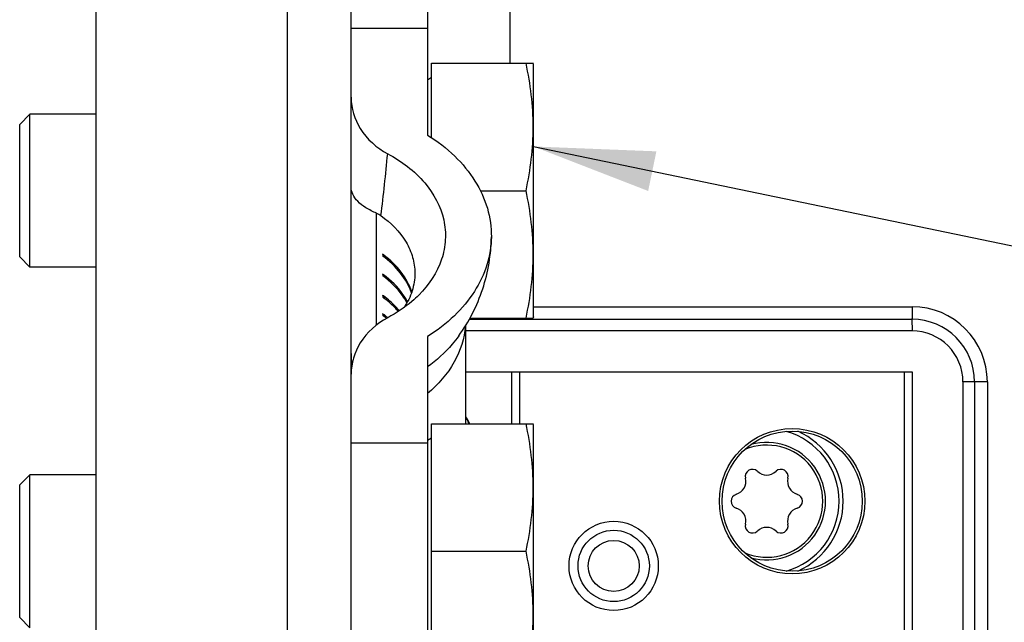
# Model space of a CAD drawing. Header units: inches. Extents: x 0 to 117, y 0 to 83.
# Tile 29 of 83: x 46.254 to 47.774, y 70.174 to 71.104. Entities that reach past the tile are written whole.
import ezdxf

# ---------------------------------------------------------------- set-up
doc = ezdxf.new("R2010")
doc.units = ezdxf.units.IN
doc.header["$LTSCALE"] = 6.431102
doc.header["$MEASUREMENT"] = 0
doc.layers.get('0').update_dxf_attribs({"linetype": 'CONTINUOUS'})
doc.layers.add('02___PRT_ALL_AXES', color=7, linetype='CONTINUOUS')
doc.styles.get("Standard").update_dxf_attribs({"font": 'txt', "width": 0.8})
doc.dimstyles.get("Standard").update_dxf_attribs({"dimtxt": 0.78125, "dimasz": 0.1875, "dimexe": 0.18, "dimexo": 0.0625, "dimgap": 0.09, "dimtad": 1, "dimdec": 1, "dimzin": 4, "dimdsep": 46, "dimtxsty": 'STANDARD', "dimblk": '_FILLED', "dimblk1": '_FILLED', "dimblk2": '_FILLED', "dimcen": 0.09, "dimadec": 0, "dimazin": 0, "dimtp": 0.1, "dimtm": 0.1, "dimtfac": 1, "dimtdec": 1, "dimtofl": 0, "dimtmove": 0, "dimatfit": 3, "dimldrblk": '_FILLED', "dimfxl": 1, "dimtolj": 1, "dimtzin": 4, "dimarcsym": 0})

# ---------------------------------------------------------------- blocks, each defined once
blk = doc.blocks.new('_FILLED')
at = {"color": 0, "linetype": 'BYBLOCK'}
blk.add_solid([(0, 0), (-1, 0.1667), (-1, -0.1667)], dxfattribs=at)

msp = doc.modelspace()

# ---------------------------------------------------------------- linework, layer by layer
at = {"color": 7, "linetype": 'CONTINUOUS'}
for p, q in [((46.7655, 63.3143), (46.7655, 75.02)), ((46.6671, 63.8916), (46.6671, 74.4428)), ((46.3718, 63.99), (46.3718, 74.3443)), ((47.0106, 71.118), (47.0106, 71.0373)), ((47.047, 70.6612), (47.6319, 70.6612)), ((47.0104, 70.6435), (47.0103, 70.6418)), ((46.9479, 70.6416), (47.0352, 70.6418)), ((47.0352, 70.6418), (47.6316, 70.6418)), ((46.9427, 70.5609), (47.6317, 70.5609)), ((47.0136, 70.4805), (47.0136, 70.5609)), ((47.6199, 68.5609), (47.6199, 70.5609)), ((47.6317, 70.5609), (47.6317, 68.5609)), ((47.748, 70.5451), (47.7283, 70.5451)), ((47.7283, 70.5451), (47.7283, 68.5766)), ((47.748, 70.5451), (47.748, 68.5766))]:
    msp.add_line(p, q, dxfattribs=at)
for centre, radius in [((47.4466, 70.3609), 0.1122), ((47.4466, 70.3609), 0.1083), ((47.171, 70.2609), 0.0689), ((47.171, 70.2609), 0.0551), ((47.171, 70.2609), 0.0394)]:
    msp.add_circle(centre, radius, dxfattribs=at)
for centre, radius, start, end in [((47.6319, 70.5451), 0.1161, 0.001, 89.9988), ((47.6316, 70.5451), 0.0967, 0.0012, 89.9638)]:
    msp.add_arc(centre, radius, start, end, dxfattribs=at)
msp.add_open_spline([(47.6319, 70.6612), (47.6319, 70.657), (47.6318, 70.6505), (47.6318, 70.6441), (47.6316, 70.6418)], degree=3, knots=[0, 0, 0, 0, 0.652597, 1, 1, 1, 1], dxfattribs=at)
at = {"layer": '02___PRT_ALL_AXES', "color": 7, "linetype": 'CONTINUOUS'}
for p, q in [((46.8836, 71.1378), (46.8836, 70.9264)), ((46.8836, 71.091), (46.7655, 71.091)), ((47.047, 71.0353), (47.0462, 71.0377)), ((46.8895, 70.9225), (46.8895, 71.0373)), ((46.8895, 71.0373), (47.0463, 71.0373)), ((47.047, 70.6456), (47.047, 71.0353)), ((46.8895, 71.0152), (46.8836, 71.0113)), ((46.2537, 70.9428), (46.2695, 70.9585)), ((46.2695, 70.7223), (46.2695, 70.9585)), ((46.3718, 70.9585), (46.2695, 70.9585)), ((46.2537, 70.738), (46.2537, 70.9428)), ((46.9651, 70.8404), (47.0352, 70.8404)), ((46.8049, 70.633), (46.8049, 70.8056)), ((46.2537, 70.738), (46.2695, 70.7223)), ((46.8143, 70.7423), (46.8143, 70.7395)), ((46.8143, 70.7395), (46.8179, 70.7395)), ((46.3718, 70.7223), (46.2695, 70.7223)), ((46.8143, 70.7117), (46.8143, 70.7089)), ((46.8143, 70.7089), (46.8179, 70.7089)), ((46.8143, 70.6788), (46.8143, 70.676)), ((46.8143, 70.676), (46.8179, 70.676)), ((46.8143, 70.6504), (46.8143, 70.6476)), ((46.8143, 70.6476), (46.8179, 70.6476)), ((46.949, 70.6436), (47.0463, 70.6436)), ((47.047, 70.6456), (47.0462, 70.6432)), ((46.9427, 70.4814), (46.9427, 70.6326)), ((47.6316, 70.6418), (47.6317, 70.6239)), ((46.8836, 70.6152), (46.8836, 69.9862)), ((47.6317, 70.6239), (46.9427, 70.6239)), ((47.0254, 70.5609), (47.0254, 70.4805)), ((47.7283, 70.5451), (47.7104, 70.5451)), ((47.7104, 70.5451), (47.7104, 68.5766)), ((46.8895, 70.0868), (46.8895, 70.4805)), ((46.8895, 70.4805), (47.0463, 70.4805)), ((47.047, 70.4785), (47.0462, 70.4809)), ((47.047, 70.0888), (47.047, 70.4785)), ((46.8836, 70.4507), (46.7655, 70.4507)), ((46.8895, 70.4584), (46.8836, 70.4545)), ((46.2537, 70.386), (46.2695, 70.4017)), ((46.2695, 70.1655), (46.2695, 70.4017)), ((46.3718, 70.4017), (46.2695, 70.4017)), ((46.2537, 70.1813), (46.2537, 70.386)), ((46.8895, 70.2836), (47.0352, 70.2836)), ((46.2537, 70.1813), (46.2695, 70.1655))]:
    msp.add_line(p, q, dxfattribs=at)
for centre, radius, start, end in [((43.8432, 71.1738), 2.9916, 352.858, 354.6996), ((46.7206, 70.6145), 0.1584, 53.1524, 53.7715), ((46.7206, 70.5838), 0.1584, 53.1524, 53.7715), ((46.7206, 70.551), 0.1584, 53.1524, 53.7715), ((46.7206, 70.5226), 0.1584, 53.1524, 53.7715), ((46.7222, 70.522), 0.1558, 51.0614, 53.7811), ((46.7228, 70.5255), 0.1548, 50.9235, 53.1588), ((46.7254, 70.5287), 0.1507, 50.0631, 50.9174), ((46.8725, 70.5891), 0.107, 180.0185, 189.1031), ((46.7101, 70.3495), 0.2725, 29.7278, 31.3732), ((46.8006, 70.4128), 0.162, 25.8021, 28.6843), ((46.8149, 70.4814), 0.1278, 359.5835, 360), ((46.8039, 70.4144), 0.1583, 24.6699, 25.795), ((46.7107, 70.3499), 0.2718, 28.7191, 29.7273), ((47.4073, 70.3609), 0.1119, 285.4928, 74.5072), ((47.4073, 70.3609), 0.1181, 294.0107, 65.9893), ((47.4073, 70.3609), 0.0866, 246.9899, 113.0101), ((47.4073, 70.3609), 0.0908, 254.3969, 105.6031), ((47.3852, 70.3991), 0.011, 46.23, 193.77), ((47.4073, 70.4221), 0.0208, 226.23, 313.77), ((47.4293, 70.3991), 0.011, 346.23, 133.77), ((47.3543, 70.3915), 0.0208, 286.23, 13.77), ((47.4603, 70.3915), 0.0208, 166.23, 253.77), ((47.3632, 70.3609), 0.011, 106.23, 253.77), ((47.4514, 70.3609), 0.011, 286.23, 73.77), ((47.3543, 70.3303), 0.0208, 346.23, 73.77), ((47.4603, 70.3303), 0.0208, 106.23, 193.77), ((47.3852, 70.3227), 0.011, 166.23, 313.77), ((47.4293, 70.3227), 0.011, 226.23, 13.77), ((47.4073, 70.2997), 0.0208, 46.23, 133.77)]:
    msp.add_arc(centre, radius, start, end, dxfattribs=at)
msp.add_ellipse((47.6317, 70.5451), major_axis=(-0.0005, 0.0787), ratio=1, start_param=-1.577327, end_param=-0.006531, dxfattribs=at)
for points in [[(47.0352, 71.0373), (47.042, 71.0049), (47.0506, 70.9388), (47.042, 70.8727), (47.0352, 70.8404)], [(47.0352, 70.8404), (47.042, 70.8081), (47.0506, 70.742), (47.042, 70.6759), (47.0352, 70.6436)], [(46.8049, 70.8056), (46.8073, 70.8046), (46.8095, 70.8033), (46.8116, 70.8019)], [(47.0352, 70.4805), (47.042, 70.4482), (47.0506, 70.3821), (47.042, 70.3159), (47.0352, 70.2836)], [(47.0352, 70.2836), (47.042, 70.2513), (47.0506, 70.1852), (47.042, 70.1191), (47.0352, 70.0868)]]:
    msp.add_open_spline(points, degree=3, dxfattribs=at)
for points, knots in [([(46.7655, 70.9846), (46.7655, 70.9679), (46.7766, 70.9314), (46.8051, 70.9065), (46.822, 70.8975)], [0, 0, 0, 0, 0.466408, 1, 1, 1, 1]), ([(46.8836, 70.9264), (46.8986, 70.9169), (46.926, 70.8959), (46.958, 70.8573), (46.9779, 70.8144), (46.9822, 70.784), (46.9821, 70.7692)], [0, 0, 0, 0, 0.275392, 0.531023, 0.770181, 1, 1, 1, 1]), ([(46.822, 70.8975), (46.8435, 70.886), (46.8811, 70.8581), (46.909, 70.8068), (46.9124, 70.7646), (46.9043, 70.7226), (46.8855, 70.6947), (46.87, 70.6792)], [0, 0, 0, 0, 0.276485, 0.519296, 0.634972, 0.751486, 1, 1, 1, 1]), ([(46.8049, 70.8056), (46.7991, 70.808), (46.7886, 70.8131), (46.7758, 70.8229), (46.7676, 70.834), (46.7655, 70.8423), (46.7655, 70.8462)], [0, 0, 0, 0, 0.316638, 0.582923, 0.804942, 1, 1, 1, 1]), ([(46.8116, 70.8019), (46.8269, 70.7911), (46.8471, 70.771), (46.8615, 70.7381), (46.864, 70.7212), (46.864, 70.7129)], [0, 0, 0, 0, 0.526887, 0.7677, 1, 1, 1, 1]), ([(46.9821, 70.7692), (46.9819, 70.7546), (46.977, 70.7248), (46.957, 70.6828), (46.9253, 70.6451), (46.8984, 70.6245), (46.8836, 70.6152)], [0, 0, 0, 0, 0.229762, 0.469156, 0.724883, 1, 1, 1, 1]), ([(46.9317, 70.616), (46.9475, 70.6381), (46.9727, 70.6874), (46.9818, 70.742), (46.9821, 70.7692)], [0, 0, 0, 0, 0.499963, 1, 1, 1, 1]), ([(46.8587, 70.6827), (46.8549, 70.6937), (46.8425, 70.7152), (46.8245, 70.732), (46.8143, 70.7395)], [0, 0, 0, 0, 0.477892, 1, 1, 1, 1]), ([(46.8592, 70.6841), (46.8555, 70.6951), (46.8436, 70.7167), (46.8258, 70.7337), (46.8156, 70.7413)], [0, 0, 0, 0, 0.478028, 1, 1, 1, 1]), ([(46.8518, 70.6674), (46.8497, 70.6713), (46.8396, 70.6872), (46.8258, 70.7004), (46.8143, 70.7089)], [0, 0, 0, 0, 0.23809, 1, 1, 1, 1]), ([(46.8526, 70.6688), (46.8505, 70.6727), (46.8407, 70.6887), (46.827, 70.7021), (46.8156, 70.7106)], [0, 0, 0, 0, 0.238144, 1, 1, 1, 1]), ([(46.864, 70.7129), (46.864, 70.7038), (46.861, 70.6849), (46.8526, 70.6679), (46.8473, 70.6599)], [0, 0, 0, 0, 0.48913, 1, 1, 1, 1]), ([(46.8384, 70.6538), (46.8367, 70.6559), (46.8293, 70.664), (46.821, 70.6711), (46.8143, 70.676)], [0, 0, 0, 0, 0.242874, 1, 1, 1, 1]), ([(46.8399, 70.6548), (46.8382, 70.6569), (46.8308, 70.6653), (46.8224, 70.6727), (46.8156, 70.6778)], [0, 0, 0, 0, 0.242678, 1, 1, 1, 1]), ([(46.87, 70.6792), (46.8666, 70.6758), (46.852, 70.6624), (46.8353, 70.6513), (46.822, 70.6442)], [0, 0, 0, 0, 0.240563, 1, 1, 1, 1]), ([(46.822, 70.6442), (46.8051, 70.6351), (46.7766, 70.6102), (46.7655, 70.5738), (46.7655, 70.557)], [0, 0, 0, 0, 0.533592, 1, 1, 1, 1]), ([(46.9422, 70.6318), (46.9406, 70.6124), (46.9274, 70.5722), (46.8999, 70.5408), (46.8836, 70.527)], [0, 0, 0, 0, 0.476878, 1, 1, 1, 1]), ([(46.9317, 70.616), (46.9286, 70.6116), (46.9146, 70.5938), (46.8975, 70.5784), (46.8836, 70.5683)], [0, 0, 0, 0, 0.240512, 1, 1, 1, 1])]:
    msp.add_open_spline(points, degree=3, knots=knots, dxfattribs=at)

# ---------------------------------------------------------------- leaders
at = {"color": 7, "linetype": 'CONTINUOUS'}
msp.add_leader([(47.047, 70.9087), (53.9125, 69.4825), (56.3444, 69.0693)], dimstyle='STANDARD', override={"dimtad": 0}, dxfattribs=at)

doc.saveas('drawing.dxf')
